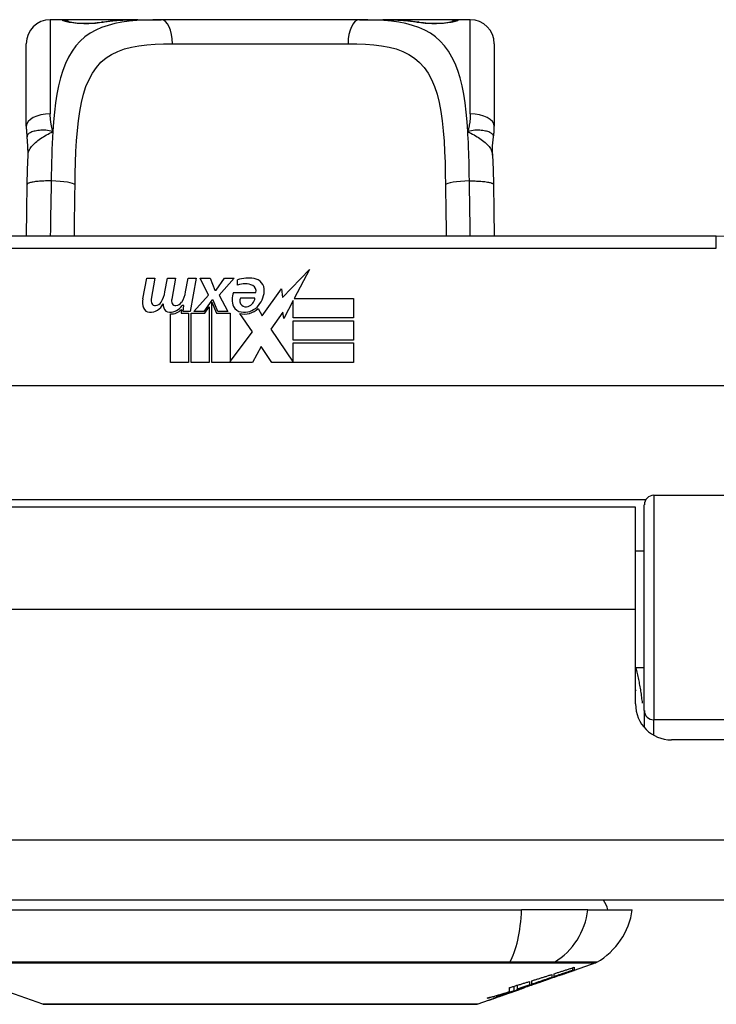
# Model space of a CAD drawing. Header units: inches. Extents: x 11 to 342, y 26 to 169.
# Tile 6 of 218: x 14.38 to 15.52, y 25.51 to 27.12. Entities that reach past the tile are written whole.
import ezdxf

# ---------------------------------------------------------------- set-up
doc = ezdxf.new("R2010")
doc.units = ezdxf.units.IN
doc.header["$MEASUREMENT"] = 0
doc.layers.add('Visible Edges(ANSI)', color=7, linetype='Continuous', lineweight=25)
doc.layers.add('Visible Tangent Edges(ANSI)', color=7, linetype='Continuous', lineweight=25)

msp = doc.modelspace()

# ---------------------------------------------------------------- linework, layer by layer
at = {"layer": 'Visible Edges(ANSI)'}
for p, q in [((14.4456, 27.1228), (14.4259, 27.1228)), ((14.5694, 27.1228), (14.4456, 27.1228)), ((14.5694, 27.1228), (14.6078, 27.1228)), ((14.933, 27.1228), (14.6078, 27.1228)), ((14.933, 27.1228), (14.9714, 27.1228)), ((15.0952, 27.1228), (14.9714, 27.1228)), ((15.1149, 27.1228), (15.0952, 27.1228)), ((14.3866, 26.948), (14.3866, 27.0834)), ((15.1543, 27.0834), (15.1543, 26.948)), ((15.5184, 26.7674), (14.0224, 26.7674)), ((14.8071, 26.6669), (14.851, 26.7131)), ((14.851, 26.7131), (14.8261, 26.6654)), ((14.5778, 26.6645), (14.5844, 26.6987)), ((14.5844, 26.6987), (14.5976, 26.6987)), ((14.5976, 26.6987), (14.5915, 26.6642)), ((14.614, 26.6762), (14.618, 26.6987)), ((14.618, 26.6987), (14.6312, 26.6987)), ((14.6312, 26.6987), (14.6251, 26.6642)), ((14.6479, 26.6762), (14.6519, 26.6987)), ((14.6519, 26.6987), (14.6651, 26.6987)), ((14.6651, 26.6987), (14.6555, 26.6441)), ((14.672, 26.6987), (14.6882, 26.6987)), ((14.6855, 26.6707), (14.672, 26.6987)), ((14.6882, 26.6987), (14.6957, 26.6792)), ((14.6981, 26.6792), (14.7116, 26.6987)), ((14.7278, 26.6987), (14.7032, 26.6708)), ((14.7116, 26.6987), (14.7278, 26.6987)), ((14.7332, 26.687), (14.7332, 26.696)), ((14.6957, 26.6792), (14.6981, 26.6792)), ((14.7737, 26.6371), (14.8051, 26.6811)), ((14.8051, 26.6811), (14.8071, 26.6669)), ((14.6612, 26.6441), (14.6855, 26.6707)), ((14.6909, 26.6625), (14.6776, 26.6441)), ((14.693, 26.6625), (14.6909, 26.6625)), ((14.7008, 26.6441), (14.693, 26.6625)), ((14.7032, 26.6708), (14.717, 26.6441)), ((14.7266, 26.675), (14.7632, 26.675)), ((14.7617, 26.666), (14.7377, 26.666)), ((14.8244, 26.6621), (14.8091, 26.6327)), ((14.8244, 26.6333), (14.8244, 26.6621)), ((14.8261, 26.6654), (14.9231, 26.6654)), ((14.9231, 26.6654), (14.9231, 26.6333)), ((14.6411, 26.6474), (14.6405, 26.6413)), ((14.645, 26.6537), (14.6421, 26.6537)), ((14.6441, 26.6441), (14.645, 26.6537)), ((14.6555, 26.6441), (14.6441, 26.6441)), ((14.6776, 26.6441), (14.6612, 26.6441)), ((14.6792, 26.6413), (14.6867, 26.6516)), ((14.6867, 26.6516), (14.6867, 26.5604)), ((14.6909, 26.659), (14.6984, 26.6413)), ((14.6909, 26.5604), (14.6909, 26.659)), ((14.717, 26.6441), (14.7008, 26.6441)), ((14.7668, 26.6486), (14.7737, 26.6371)), ((14.6231, 26.5604), (14.6231, 26.6399)), ((14.6405, 26.6413), (14.6528, 26.6413)), ((14.6528, 26.6413), (14.6528, 26.5604)), ((14.657, 26.6413), (14.6792, 26.6413)), ((14.657, 26.5604), (14.657, 26.6413)), ((14.6984, 26.6413), (14.7209, 26.6413)), ((14.7209, 26.6413), (14.7209, 26.5617)), ((14.7575, 26.6107), (14.7368, 26.6405)), ((14.8072, 26.6428), (14.7875, 26.6147)), ((14.8091, 26.6327), (14.8072, 26.6428)), ((14.9231, 26.6333), (14.8244, 26.6333)), ((14.8244, 26.6288), (14.9231, 26.6288)), ((14.8244, 26.5967), (14.8244, 26.6288)), ((14.9231, 26.6288), (14.9231, 26.5967)), ((14.7875, 26.6147), (14.8244, 26.561)), ((14.7209, 26.5617), (14.7575, 26.6107)), ((14.9231, 26.5967), (14.8244, 26.5967)), ((14.7717, 26.5866), (14.7578, 26.5604)), ((14.7893, 26.5604), (14.7717, 26.5866)), ((14.8244, 26.5925), (14.9231, 26.5925)), ((14.8244, 26.561), (14.8244, 26.5925)), ((14.9231, 26.5925), (14.9231, 26.5604)), ((14.6528, 26.5604), (14.6231, 26.5604)), ((14.6867, 26.5604), (14.657, 26.5604)), ((14.7578, 26.5604), (14.6909, 26.5604)), ((14.9231, 26.5604), (14.7893, 26.5604)), ((15.9273, 26.5218), (13.6135, 26.5218)), ((15.4161, 26.3424), (16.0056, 26.3424)), ((15.3859, 26.3229), (14.1549, 26.3229)), ((15.3859, 26.1549), (15.3859, 26.3229)), ((15.4003, 25.989), (15.4003, 26.3267)), ((15.4003, 26.2504), (15.3859, 26.2504)), ((15.3859, 26), (15.3859, 26.1549)), ((15.4003, 26.0594), (15.3859, 26.0594)), ((15.4003, 25.989), (15.4003, 25.9613)), ((15.9924, 25.9409), (15.445, 25.9409)), ((82.2244, 25.6779), (10.6194, 25.6779)), ((14.3417, 25.6622), (15.1991, 25.6622)), ((15.3079, 25.6622), (15.1991, 25.6622)), ((15.3079, 25.6622), (15.3806, 25.6622)), ((15.2831, 25.563), (15.2831, 25.567)), ((15.3208, 25.5752), (15.2853, 25.5628)), ((15.2853, 25.5678), (15.2853, 25.5631)), ((15.2853, 25.5628), (15.2853, 25.5628)), ((15.216, 25.54), (15.216, 25.5457)), ((15.2378, 25.5462), (15.2273, 25.5425)), ((15.2486, 25.5559), (15.2486, 25.5512)), ((15.2527, 25.5526), (15.2527, 25.5573)), ((15.2612, 25.5545), (15.2612, 25.5551)), ((14.4136, 25.5075), (14.3354, 25.5349)), ((15.1793, 25.5279), (15.1793, 25.5345)), ((15.1869, 25.5293), (15.1869, 25.5368)), ((15.1924, 25.5304), (15.1889, 25.5292)), ((15.1922, 25.5319), (15.1922, 25.5384)), ((15.1992, 25.5327), (15.1946, 25.5311)), ((15.2018, 25.5337), (15.2018, 25.5338)), ((15.2036, 25.5344), (15.2039, 25.5345)), ((15.2039, 25.5345), (15.2039, 25.5357)), ((15.2119, 25.5444), (15.2119, 25.5386)), ((15.216, 25.5393), (15.216, 25.5396)), ((15.2326, 25.5444), (15.2323, 25.5443)), ((15.2326, 25.5444), (15.2326, 25.5448)), ((15.144, 25.5134), (15.1272, 25.5075)), ((15.1659, 25.521), (15.1659, 25.5211)), ((15.1787, 25.5255), (15.1752, 25.5243)), ((15.1752, 25.5243), (15.1752, 25.5244))]:
    msp.add_line(p, q, dxfattribs=at)
at = {"layer": 'Visible Edges(ANSI)', "flags": 128}
for points in [[(14.4535, 27.1203), (14.4542, 27.1201), (14.4558, 27.1197), (14.4611, 27.1188), (14.4682, 27.1179), (14.4766, 27.1173), (14.4856, 27.1171), (14.4946, 27.1173), (14.5029, 27.118), (14.5097, 27.1189)], [(14.5097, 27.1189), (14.524, 27.1208), (14.5387, 27.122), (14.5539, 27.1226), (14.5694, 27.1228)], [(14.9714, 27.1228), (14.9869, 27.1226), (15.0021, 27.122), (15.0168, 27.1208), (15.0311, 27.1189)], [(15.0311, 27.1189), (15.038, 27.118), (15.0463, 27.1173), (15.0552, 27.1171), (15.0642, 27.1173), (15.0726, 27.1179), (15.0798, 27.1188), (15.085, 27.1197), (15.0866, 27.1201), (15.0873, 27.1203)], [(14.3866, 26.948), (14.3866, 26.9473), (14.3866, 26.9466), (14.3866, 26.9459), (14.3866, 26.9452), (14.3866, 26.9445), (14.3866, 26.9438), (14.3867, 26.9431), (14.3867, 26.9424), (14.3867, 26.9416), (14.3868, 26.9409), (14.3868, 26.9402), (14.3869, 26.9395), (14.3869, 26.9388), (14.387, 26.9381), (14.387, 26.9373), (14.3871, 26.9366), (14.3872, 26.9359), (14.3873, 26.9352), (14.3873, 26.9344), (14.3874, 26.9337), (14.3875, 26.933), (14.3876, 26.9323), (14.3877, 26.9316), (14.3878, 26.9308)], [(15.153, 26.9308), (15.1531, 26.9316), (15.1532, 26.9323), (15.1533, 26.933), (15.1534, 26.9337), (15.1535, 26.9344), (15.1536, 26.9352), (15.1536, 26.9359), (15.1537, 26.9366), (15.1538, 26.9373), (15.1538, 26.9381), (15.1539, 26.9388), (15.154, 26.9395), (15.154, 26.9402), (15.1541, 26.9409), (15.1541, 26.9416), (15.1541, 26.9424), (15.1542, 26.9431), (15.1542, 26.9438), (15.1542, 26.9445), (15.1542, 26.9452), (15.1543, 26.9459), (15.1543, 26.9466), (15.1543, 26.9473), (15.1543, 26.948)], [(14.3894, 26.9005), (14.3893, 26.9157), (14.3878, 26.9308)], [(15.1515, 26.9005), (15.1515, 26.9157), (15.153, 26.9308)], [(14.388, 26.8524), (14.3885, 26.8767), (14.3894, 26.9005)], [(15.1515, 26.9005), (15.1523, 26.8767), (15.1528, 26.8524)], [(14.3867, 26.7674), (14.3873, 26.8096), (14.388, 26.8524)], [(15.1528, 26.8524), (15.1535, 26.8096), (15.1541, 26.7674)], [(15.3859, 26.0232), (15.3859, 26.0231), (15.386, 26.0231), (15.386, 26.023), (15.386, 26.023), (15.386, 26.0229), (15.386, 26.0229), (15.3861, 26.0228), (15.3861, 26.0228), (15.3861, 26.0227), (15.3861, 26.0227), (15.3862, 26.0226), (15.3862, 26.0225), (15.3862, 26.0225), (15.3862, 26.0224), (15.3862, 26.0224), (15.3863, 26.0223), (15.3863, 26.0223), (15.3863, 26.0222), (15.3863, 26.0222), (15.3863, 26.0221), (15.3864, 26.0221), (15.3864, 26.022), (15.3864, 26.0219), (15.3864, 26.0219)], [(15.2326, 25.5448), (15.2345, 25.5455), (15.2365, 25.5462), (15.2384, 25.5469), (15.2404, 25.5476), (15.2424, 25.5483), (15.2443, 25.549), (15.2463, 25.5497), (15.2483, 25.5505), (15.2503, 25.5512), (15.2524, 25.5519), (15.2544, 25.5527), (15.2565, 25.5534), (15.2585, 25.5542), (15.2606, 25.5549), (15.2627, 25.5557), (15.2649, 25.5565), (15.2671, 25.5572), (15.2692, 25.558), (15.2715, 25.5588), (15.2737, 25.5596), (15.276, 25.5605), (15.2783, 25.5613), (15.2807, 25.5622), (15.283, 25.563)], [(15.2527, 25.5573), (15.2541, 25.5577), (15.2554, 25.5581), (15.2568, 25.5586), (15.2581, 25.559), (15.2595, 25.5594), (15.2608, 25.5599), (15.2622, 25.5603), (15.2636, 25.5607), (15.2649, 25.5612), (15.2663, 25.5616), (15.2676, 25.562), (15.269, 25.5625), (15.2704, 25.5629), (15.2717, 25.5634), (15.2731, 25.5638), (15.2744, 25.5642), (15.2758, 25.5647), (15.2772, 25.5651), (15.2785, 25.5656), (15.2799, 25.566), (15.2812, 25.5664), (15.2826, 25.5669), (15.2839, 25.5673), (15.2853, 25.5678)], [(15.2831, 25.563), (15.2818, 25.5626), (15.2805, 25.5622), (15.2793, 25.5617), (15.278, 25.5613), (15.2767, 25.5608), (15.2755, 25.5604), (15.2742, 25.56), (15.2729, 25.5595), (15.2717, 25.5591), (15.2704, 25.5587), (15.2691, 25.5582), (15.2679, 25.5578), (15.2666, 25.5574), (15.2653, 25.5569), (15.2641, 25.5565), (15.2628, 25.5561), (15.2615, 25.5556), (15.2603, 25.5552), (15.259, 25.5547), (15.2577, 25.5543), (15.2565, 25.5539), (15.2552, 25.5534), (15.254, 25.553), (15.2527, 25.5526)], [(15.2853, 25.5631), (15.2843, 25.5627), (15.2833, 25.5624), (15.2823, 25.562), (15.2813, 25.5617), (15.2803, 25.5613), (15.2793, 25.561), (15.2783, 25.5606), (15.2773, 25.5602), (15.2763, 25.5599), (15.2753, 25.5595), (15.2743, 25.5592), (15.2733, 25.5588), (15.2723, 25.5585), (15.2713, 25.5581), (15.2703, 25.5577), (15.2693, 25.5574), (15.2683, 25.557), (15.2673, 25.5567), (15.2662, 25.5563), (15.2652, 25.5559), (15.2642, 25.5556), (15.2632, 25.5552), (15.2622, 25.5549), (15.2612, 25.5545)], [(15.2612, 25.5545), (15.2622, 25.5549), (15.2632, 25.5552), (15.2642, 25.5555), (15.2652, 25.5559), (15.2662, 25.5562), (15.2672, 25.5566), (15.2682, 25.5569), (15.2692, 25.5573), (15.2703, 25.5576), (15.2713, 25.558), (15.2723, 25.5583), (15.2733, 25.5587), (15.2743, 25.559), (15.2753, 25.5594), (15.2763, 25.5597), (15.2773, 25.5601), (15.2783, 25.5604), (15.2793, 25.5608), (15.2803, 25.5611), (15.2813, 25.5615), (15.2823, 25.5618), (15.2833, 25.5622), (15.2843, 25.5625), (15.2853, 25.5628)], [(15.1922, 25.5319), (15.1939, 25.5324), (15.1956, 25.533), (15.1972, 25.5335), (15.1989, 25.5341), (15.2006, 25.5346), (15.2023, 25.5351), (15.204, 25.5357), (15.2057, 25.5362), (15.2074, 25.5368), (15.2091, 25.5373), (15.2108, 25.5379), (15.2124, 25.5384), (15.2141, 25.539), (15.2158, 25.5395), (15.2175, 25.5401), (15.2192, 25.5406), (15.2209, 25.5412), (15.2225, 25.5417), (15.2242, 25.5423), (15.2259, 25.5428), (15.2276, 25.5434), (15.2292, 25.5439), (15.2309, 25.5445), (15.2326, 25.545)], [(15.216, 25.5457), (15.2173, 25.5461), (15.2187, 25.5465), (15.22, 25.547), (15.2214, 25.5474), (15.2228, 25.5478), (15.2241, 25.5482), (15.2255, 25.5487), (15.2268, 25.5491), (15.2282, 25.5495), (15.2296, 25.5499), (15.2309, 25.5504), (15.2323, 25.5508), (15.2336, 25.5512), (15.235, 25.5516), (15.2364, 25.5521), (15.2377, 25.5525), (15.2391, 25.5529), (15.2404, 25.5534), (15.2418, 25.5538), (15.2432, 25.5542), (15.2445, 25.5547), (15.2459, 25.5551), (15.2472, 25.5555), (15.2486, 25.5559)], [(15.2486, 25.5512), (15.2472, 25.5507), (15.2459, 25.5502), (15.2445, 25.5498), (15.2432, 25.5493), (15.2418, 25.5488), (15.2404, 25.5484), (15.2391, 25.5479), (15.2377, 25.5474), (15.2364, 25.547), (15.235, 25.5465), (15.2336, 25.546), (15.2323, 25.5456), (15.2309, 25.5451), (15.2296, 25.5446), (15.2282, 25.5442), (15.2268, 25.5437), (15.2255, 25.5433), (15.2241, 25.5428), (15.2228, 25.5423), (15.2214, 25.5419), (15.22, 25.5414), (15.2187, 25.5409), (15.2173, 25.5405), (15.216, 25.54)], [(15.2326, 25.545), (15.2319, 25.5448), (15.2312, 25.5446), (15.2305, 25.5443), (15.2298, 25.5441), (15.2291, 25.5438), (15.2284, 25.5436), (15.2277, 25.5434), (15.227, 25.5431), (15.2263, 25.5429), (15.2256, 25.5427), (15.225, 25.5424), (15.2243, 25.5422), (15.2236, 25.5419), (15.2229, 25.5417), (15.2222, 25.5415), (15.2215, 25.5412), (15.2208, 25.541), (15.2201, 25.5407), (15.2194, 25.5405), (15.2187, 25.5403), (15.218, 25.54), (15.2173, 25.5398), (15.2167, 25.5395), (15.216, 25.5393)], [(15.2663, 25.5563), (15.2649, 25.5558), (15.2635, 25.5553), (15.2621, 25.5548), (15.2607, 25.5543), (15.2593, 25.5538), (15.2579, 25.5533), (15.2565, 25.5528), (15.2551, 25.5523), (15.2537, 25.5518), (15.2523, 25.5513), (15.2509, 25.5508), (15.2494, 25.5503), (15.248, 25.5498), (15.2466, 25.5493), (15.2452, 25.5488), (15.2438, 25.5483), (15.2424, 25.5478), (15.241, 25.5473), (15.2396, 25.5468), (15.2382, 25.5463), (15.2368, 25.5459), (15.2354, 25.5454), (15.234, 25.5449), (15.2326, 25.5444)], [(15.1869, 25.5293), (15.1851, 25.5287), (15.1833, 25.5282), (15.1814, 25.5276), (15.1796, 25.5271), (15.1778, 25.5265), (15.1759, 25.526), (15.1741, 25.5254), (15.1723, 25.5249), (15.1704, 25.5244), (15.1686, 25.5238), (15.1668, 25.5233), (15.1649, 25.5228), (15.1631, 25.5223), (15.1612, 25.5218), (15.1594, 25.5213), (15.1575, 25.5208), (15.1557, 25.5203), (15.1538, 25.5198), (15.152, 25.5193), (15.1501, 25.5189), (15.1483, 25.5184), (15.1464, 25.518), (15.1445, 25.5175), (15.1427, 25.517)], [(15.2039, 25.5345), (15.2021, 25.5339), (15.2002, 25.5332), (15.1983, 25.5326), (15.1964, 25.532), (15.1945, 25.5313), (15.1926, 25.5307), (15.1907, 25.53), (15.1888, 25.5294), (15.1869, 25.5288), (15.185, 25.5281), (15.183, 25.5275), (15.1811, 25.5268), (15.1792, 25.5262), (15.1773, 25.5256), (15.1753, 25.5249), (15.1734, 25.5243), (15.1715, 25.5237), (15.1695, 25.523), (15.1676, 25.5224), (15.1657, 25.5218), (15.1637, 25.5212), (15.1618, 25.5206), (15.1599, 25.52), (15.158, 25.5193)], [(15.158, 25.5193), (15.1592, 25.5198), (15.1604, 25.5202), (15.1616, 25.5206), (15.1628, 25.521), (15.164, 25.5214), (15.1652, 25.5218), (15.1664, 25.5222), (15.1676, 25.5227), (15.1688, 25.5231), (15.17, 25.5235), (15.1713, 25.5239), (15.1725, 25.5243), (15.1737, 25.5247), (15.1749, 25.5251), (15.1761, 25.5256), (15.1773, 25.526), (15.1785, 25.5264), (15.1797, 25.5268), (15.1809, 25.5272), (15.1821, 25.5276), (15.1833, 25.528), (15.1845, 25.5285), (15.1857, 25.5289), (15.1869, 25.5293)], [(15.1793, 25.5345), (15.1806, 25.5349), (15.182, 25.5353), (15.1834, 25.5357), (15.1847, 25.5361), (15.1861, 25.5365), (15.1874, 25.5369), (15.1888, 25.5374), (15.1902, 25.5378), (15.1915, 25.5382), (15.1929, 25.5386), (15.1942, 25.539), (15.1956, 25.5394), (15.197, 25.5398), (15.1983, 25.5403), (15.1997, 25.5407), (15.201, 25.5411), (15.2024, 25.5415), (15.2037, 25.5419), (15.2051, 25.5423), (15.2065, 25.5428), (15.2078, 25.5432), (15.2092, 25.5436), (15.2105, 25.544), (15.2119, 25.5444)], [(15.1806, 25.5262), (15.181, 25.5264), (15.1814, 25.5265), (15.1818, 25.5267), (15.1822, 25.5268), (15.1826, 25.527), (15.183, 25.5271), (15.1834, 25.5272), (15.1838, 25.5274), (15.1842, 25.5275), (15.1846, 25.5276), (15.185, 25.5278), (15.1853, 25.5279), (15.1857, 25.528), (15.1861, 25.5281), (15.1864, 25.5283), (15.1868, 25.5284), (15.1872, 25.5285), (15.1875, 25.5286), (15.1879, 25.5288), (15.1882, 25.5289), (15.1886, 25.529), (15.1889, 25.5291), (15.1892, 25.5292), (15.1896, 25.5293)], [(15.1889, 25.5292), (15.1895, 25.5294), (15.1901, 25.5296), (15.1908, 25.5298), (15.1914, 25.53), (15.192, 25.5302), (15.1926, 25.5305), (15.1932, 25.5307), (15.1938, 25.5309), (15.1944, 25.5311), (15.195, 25.5313), (15.1957, 25.5316), (15.1963, 25.5318), (15.1969, 25.532), (15.1975, 25.5322), (15.1981, 25.5324), (15.1987, 25.5326), (15.1993, 25.5329), (15.1999, 25.5331), (15.2005, 25.5333), (15.2011, 25.5335), (15.2018, 25.5337), (15.2024, 25.5339), (15.203, 25.5342), (15.2036, 25.5344)], [(15.1896, 25.5293), (15.1898, 25.5294), (15.1901, 25.5295), (15.1903, 25.5296), (15.1905, 25.5297), (15.1908, 25.5298), (15.191, 25.5299), (15.1913, 25.5299), (15.1915, 25.53), (15.1917, 25.5301), (15.1919, 25.5302), (15.1922, 25.5302), (15.1924, 25.5303), (15.1926, 25.5304), (15.1928, 25.5305), (15.193, 25.5305), (15.1932, 25.5306), (15.1934, 25.5307), (15.1936, 25.5307), (15.1938, 25.5308), (15.194, 25.5309), (15.1941, 25.5309), (15.1943, 25.531), (15.1945, 25.5311), (15.1946, 25.5311)], [(15.2119, 25.5386), (15.2111, 25.5383), (15.2102, 25.5381), (15.2094, 25.5378), (15.2086, 25.5375), (15.2078, 25.5372), (15.207, 25.5369), (15.2061, 25.5367), (15.2053, 25.5364), (15.2045, 25.5361), (15.2037, 25.5358), (15.2029, 25.5355), (15.202, 25.5353), (15.2012, 25.535), (15.2004, 25.5347), (15.1996, 25.5344), (15.1988, 25.5341), (15.1979, 25.5339), (15.1971, 25.5336), (15.1963, 25.5333), (15.1955, 25.533), (15.1947, 25.5327), (15.1938, 25.5325), (15.193, 25.5322), (15.1922, 25.5319)], [(15.1993, 25.5327), (15.1991, 25.5327), (15.1989, 25.5326), (15.1987, 25.5325), (15.1984, 25.5324), (15.1982, 25.5324), (15.1979, 25.5323), (15.1977, 25.5322), (15.1974, 25.5321), (15.1972, 25.532), (15.1969, 25.5319), (15.1966, 25.5318), (15.1963, 25.5317), (15.1961, 25.5316), (15.1958, 25.5315), (15.1954, 25.5314), (15.1951, 25.5313), (15.1948, 25.5312), (15.1945, 25.5311), (15.1942, 25.531), (15.1938, 25.5308), (15.1935, 25.5307), (15.1931, 25.5306), (15.1928, 25.5305), (15.1924, 25.5304)], [(15.2018, 25.5337), (15.2018, 25.5337), (15.2018, 25.5337), (15.2018, 25.5336), (15.2018, 25.5336), (15.2017, 25.5336), (15.2017, 25.5336), (15.2016, 25.5336), (15.2016, 25.5336), (15.2015, 25.5335), (15.2014, 25.5335), (15.2013, 25.5335), (15.2012, 25.5334), (15.2011, 25.5334), (15.201, 25.5333), (15.2009, 25.5333), (15.2007, 25.5332), (15.2006, 25.5332), (15.2004, 25.5331), (15.2003, 25.5331), (15.2001, 25.533), (15.1999, 25.533), (15.1997, 25.5329), (15.1995, 25.5328), (15.1993, 25.5327)], [(15.2323, 25.5443), (15.2311, 25.5439), (15.2298, 25.5434), (15.2286, 25.543), (15.2273, 25.5425), (15.226, 25.5421), (15.2248, 25.5417), (15.2235, 25.5412), (15.2222, 25.5408), (15.221, 25.5403), (15.2197, 25.5399), (15.2184, 25.5394), (15.2171, 25.539), (15.2159, 25.5386), (15.2146, 25.5381), (15.2133, 25.5377), (15.212, 25.5372), (15.2107, 25.5368), (15.2095, 25.5363), (15.2082, 25.5359), (15.2069, 25.5355), (15.2056, 25.535), (15.2044, 25.5346), (15.2031, 25.5341), (15.2018, 25.5337)], [(15.216, 25.5393), (15.2167, 25.5395), (15.2173, 25.5398), (15.218, 25.54), (15.2187, 25.5402), (15.2194, 25.5404), (15.2201, 25.5407), (15.2208, 25.5409), (15.2215, 25.5411), (15.2222, 25.5413), (15.2229, 25.5416), (15.2236, 25.5418), (15.2243, 25.542), (15.225, 25.5423), (15.2257, 25.5425), (15.2263, 25.5427), (15.227, 25.5429), (15.2277, 25.5432), (15.2284, 25.5434), (15.2291, 25.5436), (15.2298, 25.5439), (15.2305, 25.5441), (15.2312, 25.5443), (15.2319, 25.5446), (15.2326, 25.5448)], [(15.1427, 25.517), (15.1442, 25.5175), (15.1457, 25.5179), (15.1473, 25.5183), (15.1488, 25.5188), (15.1503, 25.5192), (15.1519, 25.5197), (15.1534, 25.5201), (15.1549, 25.5206), (15.1565, 25.521), (15.158, 25.5214), (15.1595, 25.5219), (15.161, 25.5224), (15.1626, 25.5228), (15.1641, 25.5233), (15.1656, 25.5237), (15.1671, 25.5242), (15.1687, 25.5246), (15.1702, 25.5251), (15.1717, 25.5256), (15.1732, 25.526), (15.1747, 25.5265), (15.1762, 25.5269), (15.1778, 25.5274), (15.1793, 25.5279)], [(15.144, 25.5134), (15.1442, 25.5135), (15.1444, 25.5135), (15.1445, 25.5136), (15.1447, 25.5136), (15.1449, 25.5137), (15.1451, 25.5138), (15.1452, 25.5138), (15.1454, 25.5139), (15.1456, 25.514), (15.1458, 25.514), (15.146, 25.5141), (15.1463, 25.5142), (15.1465, 25.5143), (15.1467, 25.5143), (15.1469, 25.5144), (15.1471, 25.5145), (15.1474, 25.5146), (15.1476, 25.5147), (15.1478, 25.5147), (15.1481, 25.5148), (15.1483, 25.5149), (15.1486, 25.515), (15.1488, 25.5151), (15.1491, 25.5152)], [(15.1491, 25.5152), (15.1494, 25.5153), (15.1498, 25.5154), (15.1501, 25.5155), (15.1504, 25.5157), (15.1508, 25.5158), (15.1511, 25.5159), (15.1515, 25.516), (15.1518, 25.5162), (15.1522, 25.5163), (15.1526, 25.5164), (15.1529, 25.5166), (15.1533, 25.5167), (15.1537, 25.5168), (15.1541, 25.517), (15.1544, 25.5171), (15.1548, 25.5172), (15.1552, 25.5174), (15.1556, 25.5175), (15.156, 25.5176), (15.1564, 25.5178), (15.1568, 25.5179), (15.1572, 25.5181), (15.1576, 25.5182), (15.158, 25.5184)], [(15.1555, 25.5174), (15.1553, 25.5174), (15.1552, 25.5173), (15.155, 25.5172), (15.1548, 25.5172), (15.1546, 25.5171), (15.1545, 25.5171), (15.1543, 25.517), (15.1542, 25.517), (15.154, 25.5169), (15.1539, 25.5169), (15.1538, 25.5168), (15.1537, 25.5168), (15.1535, 25.5167), (15.1534, 25.5167), (15.1533, 25.5167), (15.1532, 25.5166), (15.1531, 25.5166), (15.153, 25.5166), (15.153, 25.5166), (15.1529, 25.5165), (15.1528, 25.5165), (15.1528, 25.5165), (15.1527, 25.5165), (15.1526, 25.5164)], [(15.1659, 25.521), (15.1654, 25.5209), (15.165, 25.5207), (15.1645, 25.5206), (15.164, 25.5204), (15.1636, 25.5202), (15.1631, 25.5201), (15.1626, 25.5199), (15.1622, 25.5198), (15.1617, 25.5196), (15.1613, 25.5194), (15.1608, 25.5193), (15.1604, 25.5191), (15.1599, 25.519), (15.1595, 25.5188), (15.159, 25.5187), (15.1586, 25.5185), (15.1582, 25.5184), (15.1578, 25.5182), (15.1574, 25.5181), (15.157, 25.5179), (15.1566, 25.5178), (15.1562, 25.5177), (15.1559, 25.5175), (15.1555, 25.5174)], [(15.158, 25.5184), (15.1592, 25.5188), (15.1605, 25.5192), (15.1617, 25.5196), (15.1629, 25.5201), (15.1642, 25.5205), (15.1654, 25.521), (15.1666, 25.5214), (15.1677, 25.5217), (15.1686, 25.5221), (15.1695, 25.5224), (15.1703, 25.5227), (15.1712, 25.523), (15.172, 25.5232), (15.1728, 25.5235), (15.1736, 25.5238), (15.1744, 25.5241), (15.1751, 25.5244), (15.1759, 25.5246), (15.1767, 25.5249), (15.1775, 25.5252), (15.1783, 25.5254), (15.1791, 25.5257), (15.1798, 25.526), (15.1806, 25.5262)], [(15.1825, 25.5268), (15.1823, 25.5268), (15.1822, 25.5267), (15.182, 25.5267), (15.1819, 25.5266), (15.1817, 25.5266), (15.1816, 25.5265), (15.1814, 25.5265), (15.1813, 25.5264), (15.1811, 25.5264), (15.181, 25.5263), (15.1808, 25.5263), (15.1807, 25.5262), (15.1805, 25.5262), (15.1804, 25.5261), (15.1802, 25.5261), (15.18, 25.526), (15.1799, 25.5259), (15.1797, 25.5259), (15.1796, 25.5258), (15.1794, 25.5258), (15.1792, 25.5257), (15.1791, 25.5257), (15.1789, 25.5256), (15.1787, 25.5255)], [(15.1854, 25.5279), (15.1853, 25.5279), (15.1852, 25.5278), (15.1851, 25.5278), (15.185, 25.5278), (15.1849, 25.5277), (15.1848, 25.5277), (15.1847, 25.5276), (15.1846, 25.5276), (15.1845, 25.5276), (15.1844, 25.5275), (15.1842, 25.5275), (15.1841, 25.5274), (15.184, 25.5274), (15.1839, 25.5273), (15.1837, 25.5273), (15.1836, 25.5273), (15.1835, 25.5272), (15.1833, 25.5272), (15.1832, 25.5271), (15.1831, 25.5271), (15.1829, 25.527), (15.1828, 25.527), (15.1826, 25.5269), (15.1825, 25.5268)], [(15.1863, 25.5282), (15.1863, 25.5282), (15.1863, 25.5282), (15.1863, 25.5282), (15.1862, 25.5282), (15.1862, 25.5282), (15.1862, 25.5282), (15.1861, 25.5282), (15.1861, 25.5281), (15.1861, 25.5281), (15.186, 25.5281), (15.186, 25.5281), (15.186, 25.5281), (15.1859, 25.5281), (15.1859, 25.5281), (15.1858, 25.5281), (15.1858, 25.528), (15.1858, 25.528), (15.1857, 25.528), (15.1857, 25.528), (15.1856, 25.528), (15.1856, 25.528), (15.1855, 25.5279), (15.1855, 25.5279), (15.1854, 25.5279)], [(14.4152, 25.5072), (14.4156, 25.5072), (14.4169, 25.5072), (14.4191, 25.5072), (14.422, 25.5072), (14.4258, 25.5072), (14.4305, 25.5072), (14.436, 25.5072), (14.4423, 25.5072), (14.4493, 25.5072), (14.4572, 25.5071), (14.4658, 25.5071), (14.475, 25.5071), (14.485, 25.5071), (14.4957, 25.5071), (14.5071, 25.5071), (14.519, 25.5071), (14.5316, 25.5071), (14.5448, 25.5071), (14.5585, 25.5071), (14.5727, 25.5071), (14.5874, 25.5071), (14.6025, 25.5071), (14.6181, 25.5072), (14.6341, 25.5072), (14.6505, 25.5072), (14.6671, 25.5072), (14.6839, 25.5072), (14.701, 25.5072), (14.7181, 25.5072), (14.7354, 25.5072), (14.7528, 25.5072), (14.7703, 25.5072), (14.7878, 25.5072), (14.8052, 25.5072), (14.8226, 25.5072), (14.8398, 25.5072), (14.8567, 25.5072), (14.8735, 25.5072), (14.8901, 25.5072), (14.9064, 25.5072), (14.9225, 25.5072), (14.9381, 25.5071), (14.9533, 25.5071), (14.968, 25.5071), (14.9823, 25.5071), (14.996, 25.5071), (15.0091, 25.5071), (15.0217, 25.5071), (15.0337, 25.5071), (15.0451, 25.5071), (15.0557, 25.5071), (15.0657, 25.5071), (15.075, 25.5071), (15.0836, 25.5071), (15.0915, 25.5072), (15.0986, 25.5072), (15.1049, 25.5072), (15.1103, 25.5072), (15.115, 25.5072), (15.1188, 25.5072), (15.1218, 25.5072), (15.1239, 25.5072), (15.1252, 25.5072), (15.1256, 25.5072)]]:
    msp.add_lwpolyline(points, dxfattribs=at)
at = {"layer": 'Visible Edges(ANSI)'}
for centre, radius, start, end in [((14.4259, 27.0834), 0.0394, 90, 180), ((14.4456, 27.1031), 0.0197, 56.88, 90), ((15.0952, 27.1031), 0.0197, 90, 123.12), ((15.1149, 27.0834), 0.0394, 0, 90), ((15.5184, 26.2605), 0.5069, 32.6858, 90), ((14.7513, 26.6381), 0.0607, 81.5605, 107.3343), ((14.7573, 26.6786), 0.0197, 356.5646, 81.5605), ((14.5681, 26.6837), 0.0465, 328.5584, 350.8257), ((14.6022, 26.6843), 0.0465, 327.5992, 350), ((14.745, 26.6587), 0.0307, 64.6784, 112.5609), ((14.754, 26.6778), 0.0096, 343.5261, 64.6784), ((14.7373, 26.6798), 0.0398, 314.1684, 356.5646), ((14.606, 26.659), 0.0288, 169, 198.4748), ((14.6037, 26.6621), 0.0123, 169.9922, 203.5487), ((14.6372, 26.6621), 0.0123, 170, 203.5571), ((14.7524, 26.6636), 0.0282, 156.1555, 203.8445), ((14.7461, 26.6615), 0.00955, 151.4547, 231.1652), ((14.745, 26.6681), 0.0168, 289.3797, 352.9975), ((14.5887, 26.6532), 0.0105, 198.4748, 269.6788), ((14.5888, 26.6672), 0.0246, 269.6788, 333.9508), ((14.5979, 26.6596), 0.006, 203.5487, 276.1027), ((14.5972, 26.6661), 0.0126, 276.1027, 327.6083), ((14.6396, 26.6583), 0.0288, 183.6169, 196.9928), ((14.6217, 26.6528), 0.0101, 196.9928, 269.4776), ((14.6218, 26.6667), 0.024, 269.4776, 327.4114), ((14.6236, 26.6639), 0.024, 268.7952, 316.5849), ((14.6315, 26.6596), 0.006, 203.5571, 276.03), ((14.6308, 26.6661), 0.0126, 276.03, 327.5992), ((14.7405, 26.6584), 0.0152, 203.8445, 265.0802), ((14.7442, 26.6727), 0.033, 257.079, 313.1785), ((14.7442, 26.6727), 0.0299, 260.4085, 314.1684), ((14.747, 26.6626), 0.0109, 231.1652, 289.3797), ((15.4161, 26.3267), 0.0157, 90, 180), ((15.445, 26), 0.0591, 180, 270), ((15.3019, 25.6543), 0.0394, 11.537, 36.8699), ((15.2637, 25.6785), 0.1181, 299.8169, 352.0587), ((15.3175, 25.5845), 0.00984, 289.29, 299.8169), ((14.4152, 25.5122), 0.00492, 250.71, 269.8269), ((15.1256, 25.5122), 0.00492, 270.1731, 289.29)]:
    msp.add_arc(centre, radius, start, end, dxfattribs=at)
at = {"layer": 'Visible Tangent Edges(ANSI)'}
for p, q in [((14.4259, 27.1228), (14.4259, 26.9681)), ((14.4456, 27.1222), (14.4456, 27.1228)), ((15.0952, 27.1228), (15.0952, 27.1222)), ((15.1149, 26.9681), (15.1149, 27.1228)), ((14.6264, 27.0834), (14.9144, 27.0834)), ((15.5184, 26.7477), (15.5184, 26.7674)), ((14.0224, 26.7477), (15.5184, 26.7477)), ((15.4161, 26.3424), (15.4161, 25.9738)), ((15.4026, 26.3348), (14.1383, 26.3348)), ((15.3859, 26.1549), (14.1549, 26.1549)), ((15.7232, 25.9738), (15.4161, 25.9738)), ((15.4161, 25.9485), (15.4161, 25.9738)), ((10.6194, 25.7769), (82.2244, 25.7769)), ((15.1787, 25.5752), (15.1792, 25.5752)), ((15.251, 25.5752), (15.2511, 25.5752)), ((15.1924, 25.5304), (15.1924, 25.5304)), ((15.1993, 25.5327), (15.1993, 25.5329)), ((15.2323, 25.5443), (15.2323, 25.5447)), ((15.1555, 25.5174), (15.1555, 25.5175)), ((15.1787, 25.5255), (15.1787, 25.5256)), ((15.1825, 25.5268), (15.1825, 25.5269)), ((15.1854, 25.5279), (15.1854, 25.5279))]:
    msp.add_line(p, q, dxfattribs=at)
at = {"layer": 'Visible Tangent Edges(ANSI)', "flags": 128}
for points in [[(14.6078, 27.1228), (14.5941, 27.1227), (14.5807, 27.1222), (14.5678, 27.1215), (14.5553, 27.1202), (14.5432, 27.1185), (14.5317, 27.1163), (14.5206, 27.1134), (14.5102, 27.1099), (14.5004, 27.1056), (14.4913, 27.1005), (14.4828, 27.0945), (14.4751, 27.0876), (14.4681, 27.0798), (14.4617, 27.071), (14.456, 27.0614), (14.451, 27.0509), (14.4466, 27.0395), (14.4427, 27.0274), (14.4395, 27.0143), (14.4368, 27.0006), (14.4345, 26.9861), (14.4327, 26.9711), (14.4312, 26.9554), (14.4301, 26.9393)], [(14.4456, 27.1222), (14.4458, 27.1219), (14.4464, 27.1216), (14.4473, 27.1212), (14.4486, 27.1208), (14.4503, 27.1203), (14.4523, 27.1198), (14.4545, 27.1194), (14.4571, 27.1189), (14.46, 27.1185), (14.4631, 27.118), (14.4664, 27.1177), (14.4699, 27.1173), (14.4736, 27.1171), (14.4773, 27.1169), (14.4812, 27.1167), (14.485, 27.1167), (14.4889, 27.1167), (14.4927, 27.1169), (14.4964, 27.1171), (14.5001, 27.1173), (14.5036, 27.1177), (14.5069, 27.118), (14.51, 27.1185), (14.5128, 27.1189)], [(14.5128, 27.1189), (14.515, 27.1193), (14.5172, 27.1196), (14.5193, 27.1199), (14.5216, 27.1202), (14.5238, 27.1205), (14.526, 27.1207), (14.5283, 27.121), (14.5306, 27.1212), (14.5329, 27.1214), (14.5352, 27.1216), (14.5376, 27.1218), (14.5399, 27.1219), (14.5423, 27.1221), (14.5447, 27.1222), (14.5471, 27.1223), (14.5495, 27.1224), (14.552, 27.1225), (14.5544, 27.1226), (14.5569, 27.1227), (14.5594, 27.1227), (14.5619, 27.1227), (14.5644, 27.1228), (14.5669, 27.1228), (14.5694, 27.1228)], [(15.1108, 26.9393), (15.1096, 26.9554), (15.1081, 26.971), (15.1063, 26.9861), (15.1041, 27.0005), (15.1014, 27.0143), (15.0982, 27.0273), (15.0943, 27.0395), (15.0899, 27.0509), (15.0848, 27.0614), (15.0791, 27.071), (15.0727, 27.0797), (15.0657, 27.0875), (15.0579, 27.0945), (15.0495, 27.1005), (15.0404, 27.1056), (15.0306, 27.1099), (15.0202, 27.1135), (15.0092, 27.1163), (14.9977, 27.1186), (14.9857, 27.1203), (14.9731, 27.1215), (14.9601, 27.1222), (14.9468, 27.1227), (14.933, 27.1228)], [(14.9714, 27.1228), (14.9739, 27.1228), (14.9765, 27.1228), (14.979, 27.1227), (14.9815, 27.1227), (14.9839, 27.1227), (14.9864, 27.1226), (14.9889, 27.1225), (14.9913, 27.1224), (14.9937, 27.1223), (14.9961, 27.1222), (14.9985, 27.1221), (15.0009, 27.1219), (15.0033, 27.1218), (15.0056, 27.1216), (15.0079, 27.1214), (15.0102, 27.1212), (15.0125, 27.121), (15.0148, 27.1207), (15.017, 27.1205), (15.0193, 27.1202), (15.0215, 27.1199), (15.0237, 27.1196), (15.0258, 27.1193), (15.028, 27.1189)], [(15.028, 27.1189), (15.0309, 27.1185), (15.034, 27.118), (15.0373, 27.1176), (15.0408, 27.1173), (15.0444, 27.1171), (15.0482, 27.1169), (15.052, 27.1167), (15.0559, 27.1167), (15.0597, 27.1167), (15.0636, 27.1169), (15.0673, 27.1171), (15.071, 27.1173), (15.0745, 27.1177), (15.0778, 27.118), (15.0809, 27.1185), (15.0837, 27.1189), (15.0863, 27.1194), (15.0886, 27.1198), (15.0905, 27.1203), (15.0922, 27.1207), (15.0935, 27.1212), (15.0944, 27.1215), (15.095, 27.1219), (15.0952, 27.1222)], [(14.4666, 26.8518), (14.4669, 26.8704), (14.4674, 26.8886), (14.4681, 26.9066), (14.469, 26.924), (14.4703, 26.9408), (14.472, 26.957), (14.4742, 26.9724), (14.4769, 26.9869), (14.4804, 27.0006), (14.4845, 27.0132), (14.4895, 27.0248), (14.4952, 27.0353), (14.5017, 27.0446), (14.5091, 27.0529), (14.5174, 27.06), (14.5266, 27.0659), (14.5367, 27.0708), (14.5475, 27.0747), (14.5591, 27.0778), (14.5714, 27.0801), (14.5844, 27.0817), (14.5979, 27.0827), (14.6119, 27.0833), (14.6264, 27.0834)], [(14.9144, 27.0834), (14.929, 27.0833), (14.943, 27.0827), (14.9566, 27.0817), (14.9695, 27.0801), (14.9818, 27.0778), (14.9934, 27.0748), (15.0042, 27.0708), (15.0143, 27.0659), (15.0234, 27.0599), (15.0317, 27.0528), (15.0391, 27.0445), (15.0457, 27.0351), (15.0515, 27.0246), (15.0564, 27.0131), (15.0606, 27.0004), (15.0639, 26.9867), (15.0667, 26.9721), (15.0689, 26.9566), (15.0706, 26.9405), (15.0719, 26.9237), (15.0728, 26.9063), (15.0735, 26.8885), (15.0739, 26.8703), (15.0742, 26.8518)], [(14.4301, 26.9393), (14.4297, 26.9405), (14.4294, 26.9417), (14.4291, 26.9429), (14.4288, 26.9441), (14.4285, 26.9453), (14.4282, 26.9465), (14.428, 26.9477), (14.4277, 26.9489), (14.4275, 26.9501), (14.4273, 26.9513), (14.4271, 26.9525), (14.4269, 26.9537), (14.4268, 26.9549), (14.4266, 26.9561), (14.4265, 26.9573), (14.4264, 26.9585), (14.4263, 26.9597), (14.4262, 26.9609), (14.4261, 26.9621), (14.426, 26.9633), (14.426, 26.9645), (14.426, 26.9657), (14.4259, 26.9669), (14.4259, 26.9681)], [(15.1149, 26.9681), (15.1149, 26.9669), (15.1149, 26.9657), (15.1148, 26.9645), (15.1148, 26.9633), (15.1147, 26.9621), (15.1147, 26.9609), (15.1146, 26.9597), (15.1145, 26.9585), (15.1143, 26.9573), (15.1142, 26.9561), (15.1141, 26.9549), (15.1139, 26.9537), (15.1137, 26.9525), (15.1135, 26.9513), (15.1133, 26.9501), (15.1131, 26.9489), (15.1129, 26.9477), (15.1126, 26.9465), (15.1123, 26.9453), (15.112, 26.9441), (15.1117, 26.9429), (15.1114, 26.9417), (15.1111, 26.9405), (15.1108, 26.9393)], [(14.4301, 26.9393), (14.427, 26.94), (14.4241, 26.9406), (14.4212, 26.9411), (14.4184, 26.9413), (14.4157, 26.9415), (14.413, 26.9415), (14.4105, 26.9414), (14.408, 26.9412), (14.4057, 26.9409), (14.4034, 26.9405), (14.4013, 26.9401), (14.3993, 26.9396), (14.3974, 26.9391), (14.3957, 26.9385), (14.3941, 26.9378), (14.3927, 26.9371), (14.3915, 26.9364), (14.3904, 26.9357), (14.3895, 26.9349), (14.3888, 26.9341), (14.3883, 26.9333), (14.3879, 26.9325), (14.3878, 26.9316), (14.3878, 26.9308)], [(14.3894, 26.9005), (14.3895, 26.9023), (14.3899, 26.9041), (14.3903, 26.9059), (14.391, 26.9077), (14.3918, 26.9095), (14.3928, 26.9112), (14.3939, 26.913), (14.3952, 26.9147), (14.3966, 26.9165), (14.3982, 26.9181), (14.3999, 26.9198), (14.4017, 26.9215), (14.4037, 26.9231), (14.4057, 26.9247), (14.4078, 26.9262), (14.4101, 26.9278), (14.4124, 26.9293), (14.4148, 26.9307), (14.4172, 26.9322), (14.4197, 26.9336), (14.4223, 26.935), (14.4249, 26.9365), (14.4275, 26.9379), (14.4301, 26.9393)], [(14.4301, 26.9393), (14.4299, 26.936), (14.4297, 26.9328), (14.4295, 26.9295), (14.4293, 26.9263), (14.4292, 26.923), (14.429, 26.9196), (14.4289, 26.9163), (14.4287, 26.913), (14.4286, 26.9096), (14.4285, 26.9062), (14.4284, 26.9029), (14.4283, 26.8995), (14.4282, 26.8961), (14.4281, 26.8927), (14.428, 26.8892), (14.4279, 26.8858), (14.4278, 26.8824), (14.4277, 26.8789), (14.4277, 26.8755), (14.4276, 26.872), (14.4275, 26.8685), (14.4275, 26.8651), (14.4274, 26.8616), (14.4274, 26.8581)], [(15.153, 26.9308), (15.153, 26.9316), (15.1529, 26.9325), (15.1525, 26.9333), (15.152, 26.9341), (15.1513, 26.9349), (15.1504, 26.9357), (15.1493, 26.9364), (15.1481, 26.9371), (15.1467, 26.9378), (15.1451, 26.9385), (15.1434, 26.9391), (15.1416, 26.9396), (15.1396, 26.9401), (15.1374, 26.9405), (15.1352, 26.9409), (15.1328, 26.9412), (15.1303, 26.9414), (15.1278, 26.9415), (15.1251, 26.9415), (15.1224, 26.9413), (15.1196, 26.9411), (15.1167, 26.9406), (15.1138, 26.94), (15.1108, 26.9393)], [(15.1108, 26.9393), (15.1134, 26.9379), (15.116, 26.9365), (15.1185, 26.935), (15.1211, 26.9336), (15.1236, 26.9322), (15.126, 26.9307), (15.1284, 26.9293), (15.1307, 26.9278), (15.133, 26.9262), (15.1351, 26.9247), (15.1372, 26.9231), (15.1391, 26.9215), (15.1409, 26.9198), (15.1426, 26.9181), (15.1442, 26.9165), (15.1456, 26.9147), (15.1469, 26.913), (15.148, 26.9112), (15.149, 26.9095), (15.1498, 26.9077), (15.1505, 26.9059), (15.151, 26.9041), (15.1513, 26.9023), (15.1515, 26.9005)], [(15.1134, 26.8581), (15.1134, 26.8616), (15.1133, 26.8651), (15.1133, 26.8686), (15.1132, 26.8721), (15.1132, 26.8755), (15.1131, 26.879), (15.113, 26.8824), (15.1129, 26.8859), (15.1129, 26.8893), (15.1128, 26.8927), (15.1127, 26.8961), (15.1126, 26.8995), (15.1125, 26.9029), (15.1123, 26.9063), (15.1122, 26.9097), (15.1121, 26.913), (15.112, 26.9163), (15.1118, 26.9197), (15.1117, 26.923), (15.1115, 26.9263), (15.1113, 26.9295), (15.1111, 26.9328), (15.111, 26.936), (15.1108, 26.9393)], [(14.4274, 26.8581), (14.4251, 26.8582), (14.4227, 26.8582), (14.4203, 26.8581), (14.4179, 26.8581), (14.4155, 26.858), (14.4131, 26.8579), (14.4107, 26.8578), (14.4084, 26.8576), (14.4061, 26.8574), (14.4039, 26.8572), (14.4018, 26.857), (14.3998, 26.8567), (14.3979, 26.8564), (14.3962, 26.8561), (14.3946, 26.8558), (14.3932, 26.8555), (14.392, 26.8551), (14.3909, 26.8547), (14.39, 26.8544), (14.3893, 26.854), (14.3887, 26.8536), (14.3883, 26.8532), (14.3881, 26.8528), (14.388, 26.8524)], [(14.4274, 26.8581), (14.4273, 26.8543), (14.4273, 26.8505), (14.4272, 26.8466), (14.4271, 26.8428), (14.4271, 26.839), (14.427, 26.8352), (14.4269, 26.8313), (14.4269, 26.8275), (14.4268, 26.8237), (14.4267, 26.8199), (14.4267, 26.8161), (14.4266, 26.8124), (14.4265, 26.8086), (14.4265, 26.8048), (14.4264, 26.801), (14.4263, 26.7973), (14.4263, 26.7935), (14.4262, 26.7898), (14.4262, 26.786), (14.4261, 26.7823), (14.4261, 26.7786), (14.4261, 26.7749), (14.426, 26.7712), (14.426, 26.7675)], [(15.1134, 26.8581), (15.1157, 26.8582), (15.1181, 26.8582), (15.1205, 26.8581), (15.1229, 26.8581), (15.1253, 26.858), (15.1277, 26.8579), (15.1301, 26.8578), (15.1324, 26.8576), (15.1347, 26.8574), (15.1369, 26.8572), (15.139, 26.857), (15.141, 26.8567), (15.1429, 26.8564), (15.1446, 26.8561), (15.1462, 26.8558), (15.1476, 26.8555), (15.1489, 26.8551), (15.1499, 26.8547), (15.1508, 26.8544), (15.1516, 26.854), (15.1521, 26.8536), (15.1525, 26.8532), (15.1527, 26.8528), (15.1528, 26.8524)], [(15.1148, 26.7674), (15.1148, 26.7711), (15.1148, 26.7749), (15.1147, 26.7786), (15.1147, 26.7823), (15.1146, 26.786), (15.1146, 26.7898), (15.1145, 26.7935), (15.1145, 26.7973), (15.1144, 26.8011), (15.1143, 26.8048), (15.1143, 26.8086), (15.1142, 26.8124), (15.1142, 26.8162), (15.1141, 26.82), (15.114, 26.8238), (15.114, 26.8276), (15.1139, 26.8314), (15.1138, 26.8352), (15.1138, 26.839), (15.1137, 26.8428), (15.1136, 26.8467), (15.1136, 26.8505), (15.1135, 26.8543), (15.1134, 26.8581)], [(14.4655, 26.7675), (14.4655, 26.7709), (14.4655, 26.7744), (14.4656, 26.7779), (14.4656, 26.7813), (14.4656, 26.7848), (14.4657, 26.7883), (14.4657, 26.7918), (14.4658, 26.7953), (14.4658, 26.7988), (14.4659, 26.8023), (14.4659, 26.8058), (14.466, 26.8093), (14.466, 26.8128), (14.4661, 26.8164), (14.4661, 26.8199), (14.4662, 26.8234), (14.4662, 26.827), (14.4663, 26.8305), (14.4663, 26.8341), (14.4664, 26.8376), (14.4664, 26.8412), (14.4665, 26.8447), (14.4665, 26.8483), (14.4666, 26.8518)], [(15.0742, 26.8518), (15.0743, 26.8483), (15.0743, 26.8447), (15.0744, 26.8412), (15.0744, 26.8376), (15.0745, 26.8341), (15.0745, 26.8306), (15.0746, 26.827), (15.0746, 26.8235), (15.0747, 26.8199), (15.0747, 26.8164), (15.0748, 26.8129), (15.0748, 26.8094), (15.0749, 26.8058), (15.0749, 26.8023), (15.075, 26.7988), (15.075, 26.7953), (15.0751, 26.7918), (15.0751, 26.7883), (15.0752, 26.7848), (15.0752, 26.7813), (15.0752, 26.7778), (15.0753, 26.7744), (15.0753, 26.7709), (15.0754, 26.7674)], [(15.3974, 26.0012), (15.3972, 26.0037), (15.3969, 26.0061), (15.3965, 26.0086), (15.3962, 26.0111), (15.3959, 26.0135), (15.3955, 26.016), (15.3952, 26.0185), (15.3948, 26.0209), (15.3944, 26.0233), (15.394, 26.0258), (15.3935, 26.0282), (15.3931, 26.0307), (15.3926, 26.0331), (15.3922, 26.0355), (15.3917, 26.0379), (15.3912, 26.0403), (15.3907, 26.0427), (15.3902, 26.0451), (15.3896, 26.0475), (15.3891, 26.0499), (15.3885, 26.0523), (15.3879, 26.0547), (15.3873, 26.0571), (15.3867, 26.0594)], [(15.18, 25.5762), (15.147, 25.5762), (15.1137, 25.5762), (15.0801, 25.5761), (15.0462, 25.5761), (15.0121, 25.5761), (14.9777, 25.5761), (14.9432, 25.576), (14.9086, 25.576), (14.8738, 25.576), (14.8391, 25.576), (14.8044, 25.576), (14.7696, 25.576), (14.7349, 25.576), (14.7002, 25.576), (14.6656, 25.576), (14.631, 25.576), (14.5965, 25.576), (14.5622, 25.5761), (14.5281, 25.5761), (14.4942, 25.5761), (14.4604, 25.5761), (14.427, 25.5762), (14.3937, 25.5762), (14.3608, 25.5762)], [(14.3621, 25.5752), (14.3949, 25.5752), (14.428, 25.5752), (14.4613, 25.5752), (14.4949, 25.5752), (14.5288, 25.5752), (14.5628, 25.5752), (14.597, 25.5752), (14.6313, 25.5752), (14.6658, 25.5752), (14.7004, 25.5752), (14.735, 25.5752), (14.7696, 25.5752), (14.8043, 25.5752), (14.8389, 25.5752), (14.8736, 25.5752), (14.9082, 25.5752), (14.9427, 25.5752), (14.9772, 25.5752), (15.0114, 25.5752), (15.0454, 25.5752), (15.0792, 25.5752), (15.1127, 25.5752), (15.1459, 25.5752), (15.1787, 25.5752)], [(15.1792, 25.5752), (15.1833, 25.5752), (15.1873, 25.5752), (15.1913, 25.5752), (15.1952, 25.5752), (15.199, 25.5752), (15.2028, 25.5752), (15.2064, 25.5752), (15.21, 25.5752), (15.2134, 25.5752), (15.2168, 25.5752), (15.22, 25.5752), (15.2232, 25.5752), (15.2262, 25.5752), (15.2291, 25.5752), (15.2319, 25.5752), (15.2346, 25.5752), (15.2371, 25.5752), (15.2395, 25.5752), (15.2418, 25.5752), (15.2439, 25.5752), (15.2459, 25.5752), (15.2477, 25.5752), (15.2494, 25.5752), (15.251, 25.5752)], [(15.2532, 25.5762), (15.2517, 25.5762), (15.25, 25.5762), (15.2482, 25.5762), (15.2462, 25.5762), (15.244, 25.5763), (15.2417, 25.5763), (15.2393, 25.5763), (15.2367, 25.5763), (15.234, 25.5763), (15.2311, 25.5763), (15.2282, 25.5763), (15.2251, 25.5763), (15.2218, 25.5763), (15.2185, 25.5763), (15.2151, 25.5763), (15.2115, 25.5763), (15.2079, 25.5763), (15.2041, 25.5763), (15.2003, 25.5763), (15.1964, 25.5762), (15.1924, 25.5762), (15.1883, 25.5762), (15.1842, 25.5762), (15.18, 25.5762)], [(15.2511, 25.5752), (15.2568, 25.5752), (15.2621, 25.5752), (15.2673, 25.5752), (15.2722, 25.5752), (15.2769, 25.5752), (15.2814, 25.5752), (15.2856, 25.5752), (15.2896, 25.5752), (15.2934, 25.5752), (15.2969, 25.5752), (15.3001, 25.5752), (15.3032, 25.5752), (15.306, 25.5752), (15.3085, 25.5752), (15.3109, 25.5752), (15.3129, 25.5752), (15.3148, 25.5752), (15.3164, 25.5752), (15.3177, 25.5752), (15.3188, 25.5752), (15.3197, 25.5752), (15.3203, 25.5752), (15.3206, 25.5752), (15.3208, 25.5752)], [(15.3224, 25.576), (15.3223, 25.576), (15.3219, 25.576), (15.3213, 25.576), (15.3205, 25.576), (15.3194, 25.576), (15.318, 25.576), (15.3165, 25.576), (15.3146, 25.576), (15.3126, 25.576), (15.3103, 25.576), (15.3078, 25.5761), (15.305, 25.5761), (15.302, 25.5761), (15.2987, 25.5761), (15.2952, 25.5761), (15.2915, 25.5761), (15.2875, 25.5761), (15.2833, 25.5761), (15.2789, 25.5761), (15.2742, 25.5762), (15.2693, 25.5762), (15.2642, 25.5762), (15.2588, 25.5762), (15.2532, 25.5762)], [(14.497, 25.5072), (14.4904, 25.5072), (14.4842, 25.5072), (14.4781, 25.5073), (14.4723, 25.5073), (14.4668, 25.5073), (14.4615, 25.5073), (14.4564, 25.5073), (14.4517, 25.5073), (14.4471, 25.5074), (14.4429, 25.5074), (14.4389, 25.5074), (14.4352, 25.5074), (14.4318, 25.5074), (14.4286, 25.5074), (14.4258, 25.5075), (14.4232, 25.5075), (14.421, 25.5075), (14.419, 25.5075), (14.4174, 25.5075), (14.416, 25.5075), (14.415, 25.5075), (14.4142, 25.5075), (14.4138, 25.5075), (14.4136, 25.5075)], [(14.5415, 25.5072), (14.5395, 25.5072), (14.5375, 25.5072), (14.5356, 25.5072), (14.5336, 25.5072), (14.5316, 25.5072), (14.5297, 25.5072), (14.5277, 25.5072), (14.5258, 25.5072), (14.5239, 25.5072), (14.522, 25.5072), (14.5202, 25.5072), (14.5183, 25.5072), (14.5164, 25.5072), (14.5146, 25.5072), (14.5128, 25.5072), (14.511, 25.5072), (14.5092, 25.5072), (14.5074, 25.5072), (14.5056, 25.5072), (14.5038, 25.5072), (14.5021, 25.5072), (14.5004, 25.5072), (14.4987, 25.5072), (14.497, 25.5072)], [(14.9993, 25.5072), (14.9831, 25.5072), (14.9661, 25.5073), (14.9485, 25.5073), (14.9303, 25.5073), (14.9115, 25.5074), (14.8922, 25.5074), (14.8725, 25.5074), (14.8525, 25.5075), (14.8322, 25.5075), (14.8117, 25.5075), (14.7911, 25.5075), (14.7703, 25.5075), (14.7495, 25.5075), (14.7289, 25.5075), (14.7083, 25.5075), (14.688, 25.5075), (14.668, 25.5074), (14.6484, 25.5074), (14.6291, 25.5074), (14.6103, 25.5073), (14.5921, 25.5073), (14.5746, 25.5073), (14.5577, 25.5072), (14.5415, 25.5072)], [(15.0439, 25.5072), (15.0422, 25.5072), (15.0405, 25.5072), (15.0387, 25.5072), (15.037, 25.5072), (15.0352, 25.5072), (15.0335, 25.5072), (15.0317, 25.5072), (15.0299, 25.5072), (15.0281, 25.5072), (15.0263, 25.5072), (15.0244, 25.5072), (15.0226, 25.5072), (15.0207, 25.5072), (15.0188, 25.5072), (15.0169, 25.5072), (15.015, 25.5072), (15.0131, 25.5072), (15.0112, 25.5072), (15.0092, 25.5072), (15.0073, 25.5072), (15.0053, 25.5072), (15.0033, 25.5072), (15.0013, 25.5072), (14.9993, 25.5072)], [(15.1272, 25.5075), (15.1271, 25.5075), (15.1266, 25.5075), (15.1259, 25.5075), (15.1248, 25.5075), (15.1234, 25.5075), (15.1218, 25.5075), (15.1198, 25.5075), (15.1175, 25.5075), (15.115, 25.5075), (15.1122, 25.5074), (15.109, 25.5074), (15.1056, 25.5074), (15.1019, 25.5074), (15.098, 25.5074), (15.0937, 25.5074), (15.0892, 25.5073), (15.0844, 25.5073), (15.0793, 25.5073), (15.074, 25.5073), (15.0685, 25.5073), (15.0627, 25.5073), (15.0567, 25.5072), (15.0504, 25.5072), (15.0439, 25.5072)]]:
    msp.add_lwpolyline(points, dxfattribs=at)
at = {"layer": 'Visible Tangent Edges(ANSI)'}
for centre, major_axis, ratio, start_param, end_param in [((14.4456, 27.1025), (0.0197, 0), 0.998051, 1.091081, 1.570796), ((14.5128, 27.0995), (-0.0031, 0.0194), 0.702907, 6.061108, 6.283185), ((14.6078, 27.0834), (0, 0.0394), 0.472046, 4.712389, 6.283185), ((14.933, 27.0834), (0, 0.0394), 0.472046, 0, 1.570796), ((15.028, 27.0995), (0.0031, 0.0194), 0.702907, 0, 0.222077), ((15.0952, 27.1025), (0.0197, 0), 0.998051, 1.570796, 2.050029), ((14.4259, 26.948), (-0.0394, 0), 0.508749, 4.712389, 6.283185), ((15.1149, 26.948), (0.0394, 0), 0.508749, 0, 1.570796), ((14.4274, 26.8518), (0.0394, -0.0006), 0.159697, 0.093172, 1.573179), ((15.1134, 26.8518), (-0.0394, -0.0006), 0.159697, 4.710006, 6.190013), ((15.4161, 25.989), (-0.0157, 0), 0.965926, 0, 1.570796), ((15.1605, 25.6785), (0, 0.1181), 0.32996, 3.665428, 4.573787), ((15.1975, 25.6785), (0, -0.1181), 0.943995, 0.523835, 1.432195), ((15.1784, 25.5847), (0.00003, -0.00984), 0.32572, 0.259229, 0.522936), ((15.2486, 25.5847), (-0.00008, -0.00984), 0.945463, 0.267645, 0.531352)]:
    msp.add_ellipse(centre, major_axis=major_axis, ratio=ratio, start_param=start_param, end_param=end_param, dxfattribs=at)

doc.saveas('drawing.dxf')
